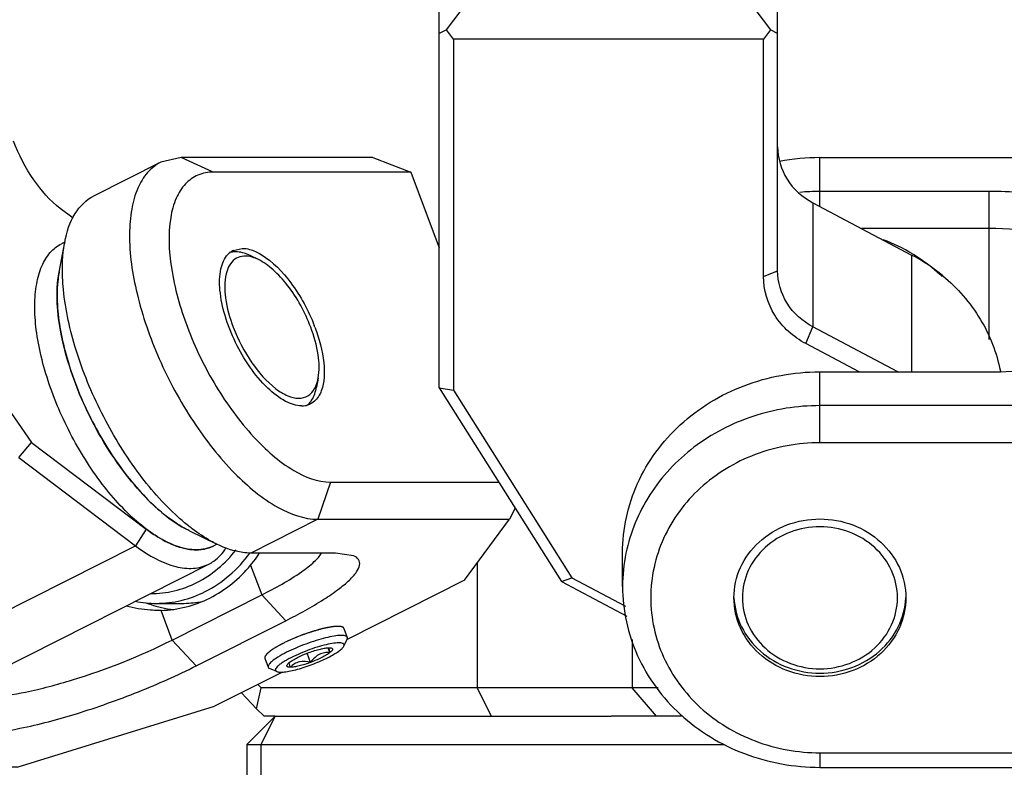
# Model space of a CAD drawing. Header units: millimetres. Extents: x 0 to 12710, y 0 to 5940.
# Tile 52 of 241: x 814 to 849, y 1282 to 1309. Entities that reach past the tile are written whole.
import ezdxf

# ---------------------------------------------------------------- set-up
doc = ezdxf.new("R2010")
doc.units = ezdxf.units.MM
doc.header["$LTSCALE"] = 231.275
for name, color, linetype in [('2ND_ARM_V2_PITCH_ABL348', 7, 'CONTINUOUS'), ('2ND_ARM_V2_PITCH_ABL361', 7, 'CONTINUOUS'), ('A2300201_ABL323', 7, 'CONTINUOUS'), ('A2300201_ABL376', 7, 'CONTINUOUS'), ('A2400201_ABL315', 7, 'CONTINUOUS'), ('A2410102_ABL364', 7, 'CONTINUOUS'), ('FWSRM-D10-V4-E2-T2_5_PBL369', 7, 'CONTINUOUS'), ('M2300101_PBL351', 7, 'CONTINUOUS'), ('M2300101_PBL362', 7, 'CONTINUOUS'), ('M2300201_PBL347', 7, 'CONTINUOUS'), ('M2300201_PBL377', 7, 'CONTINUOUS'), ('M2300602_PBL378', 7, 'CONTINUOUS'), ('M2300602_PBL785', 7, 'CONTINUOUS'), ('M2410102_PBL365', 7, 'CONTINUOUS'), ('M2420301_PBL346', 7, 'CONTINUOUS'), ('SSHH-ST-M3-5_203_PBL350', 7, 'CONTINUOUS'), ('WFM_0608_06_2_PBL439', 7, 'CONTINUOUS'), ('WFM_0608_06_2_PBL762', 7, 'CONTINUOUS'), ('왼쪽_14_VBL312', 7, 'CONTINUOUS')]:
    doc.layers.add(name, color=color, linetype=linetype)

# ---------------------------------------------------------------- blocks, each defined once
blk = doc.blocks.new('M2420301_PBL346', base_point=(877.873, 1280.801))
at = {"layer": 'M2420301_PBL346', "color": 7}
for p, q in [((822.959, 1283.801), (821.959, 1282.801)), ((822.959, 1283.801), (834.878, 1283.801)), ((821.959, 1282.801), (838.902, 1282.801)), ((821.959, 1282.801), (821.959, 1277.801))]:
    blk.add_line(p, q, dxfattribs=at)
at = {"layer": 'M2420301_PBL346', "color": 2}
for p, q in [((822.959, 1283.801), (822.459, 1282.801)), ((822.459, 1282.801), (822.459, 1277.801))]:
    blk.add_line(p, q, dxfattribs=at)
blk = doc.blocks.new('M2410102_PBL365', base_point=(888.287, 1291.801))
at = {"layer": 'M2410102_PBL365', "color": 2}
for p, q in [((830.132, 1289.23), (830.132, 1284.801)), ((835.622, 1286.526), (835.622, 1284.801)), ((830.632, 1283.801), (830.132, 1284.801)), ((836.488, 1283.801), (835.622, 1284.801))]:
    blk.add_line(p, q, dxfattribs=at)
at = {"layer": 'M2410102_PBL365', "color": 7}
for p, q in [((822.348, 1284.924), (822.462, 1284.801)), ((821.766, 1284.63), (822.297, 1284.058)), ((822.297, 1284.058), (822.462, 1284.801)), ((836.553, 1284.801), (822.462, 1284.801)), ((822.577, 1283.801), (822.297, 1284.058)), ((822.959, 1283.801), (822.577, 1283.801)), ((837.427, 1283.801), (834.878, 1283.801))]:
    blk.add_line(p, q, dxfattribs=at)
blk = doc.blocks.new('A2410102_ABL364', base_point=(888.287, 1291.801))
at = {"layer": 'M2410102_PBL365'}
blk.add_blockref('M2410102_PBL365', (888.287, 1291.801), dxfattribs=at)
blk = doc.blocks.new('A2400201_ABL315', base_point=(887.692, 1254.301))
at = {"layer": 'A2410102_ABL364'}
blk.add_blockref('A2410102_ABL364', (888.287, 1291.801), dxfattribs=at)
at = {"layer": 'M2420301_PBL346'}
blk.add_blockref('M2420301_PBL346', (877.873, 1280.801), dxfattribs=at)
blk = doc.blocks.new('M2300201_PBL347', base_point=(808.344, 1298.889))
at = {"layer": 'M2300201_PBL347', "color": 7}
for p, q in [((815.795, 1301.47), (815.338, 1301.816)), ((809.709, 1300.172), (814.325, 1293.51)), ((813.872, 1292.975), (814.325, 1293.51)), ((814.325, 1293.51), (818.388, 1290.439)), ((813.872, 1292.975), (818.016, 1289.842)), ((811.885, 1284.797), (820.616, 1289.197))]:
    blk.add_line(p, q, dxfattribs=at)
at = {"layer": 'M2300201_PBL347', "color": 2}
for p in [(818.388, 1290.439), (809.285, 1285.442)]:
    blk.add_line(p, (818.016, 1289.842), dxfattribs=at)
at = {"layer": 'M2300201_PBL347', "color": 7}
for centre, radius, start, end in [((821.766, 1294.909), 5.603, 232.9117, 233.6038), ((820.497, 1292.732), 3.077, 247.211, 248.1489)]:
    blk.add_arc(centre, radius, start, end, dxfattribs=at)
for points, knots in [([(815.338, 1301.816), (814.973, 1302.091), (814.325, 1302.843), (813.87, 1303.713), (813.688, 1304.197)], [0, 0, 0, 0, 0.468815, 1, 1, 1, 1]), ([(818.442, 1290.399), (818.514, 1290.346), (818.787, 1290.155), (819.08, 1289.99), (819.305, 1289.896)], [0, 0, 0, 0, 0.267628, 1, 1, 1, 1]), ([(818.016, 1289.842), (818.246, 1289.669), (818.696, 1289.374), (819.393, 1289.089), (820.047, 1289.009), (820.447, 1289.112), (820.616, 1289.197)], [0, 0, 0, 0, 0.307873, 0.572341, 0.798016, 1, 1, 1, 1]), ([(819.352, 1289.876), (819.422, 1289.848), (819.683, 1289.755), (819.963, 1289.703), (820.166, 1289.703)], [0, 0, 0, 0, 0.270995, 1, 1, 1, 1]), ([(820.166, 1289.703), (820.222, 1289.703), (820.437, 1289.713), (820.65, 1289.774), (820.792, 1289.846)], [0, 0, 0, 0, 0.26064, 1, 1, 1, 1]), ([(820.616, 1289.197), (820.676, 1289.227), (820.916, 1289.371), (821.108, 1289.587), (821.22, 1289.767)], [0, 0, 0, 0, 0.241299, 1, 1, 1, 1])]:
    blk.add_open_spline(points, degree=3, knots=knots, dxfattribs=at)
blk = doc.blocks.new('WFM_0608_06_2_PBL439', base_point=(817.668, 1295.159))
at = {"layer": 'WFM_0608_06_2_PBL439', "color": 7}
for p, q in [((815.498, 1300.615), (815.387, 1300.56)), ((820.898, 1289.899), (820.788, 1289.844))]:
    blk.add_line(p, q, dxfattribs=at)
blk.add_arc((818.859, 1298.892), 3.619, 169.3465, 170.3015, dxfattribs=at)
for points, knots in [([(820.166, 1289.703), (819.747, 1289.703), (819.072, 1289.956), (818.267, 1290.509), (817.608, 1291.107), (816.966, 1291.837), (816.147, 1292.97), (815.462, 1294.233), (814.942, 1295.56), (814.655, 1296.54), (814.478, 1297.477), (814.418, 1298.34), (814.476, 1299.105), (814.652, 1299.748), (814.949, 1300.253), (815.236, 1300.484), (815.387, 1300.56)], [0, 0, 0, 0, 0.092854, 0.151169, 0.216963, 0.289102, 0.365987, 0.526111, 0.605333, 0.681217, 0.751929, 0.815967, 0.872343, 0.92086, 0.96252, 1, 1, 1, 1]), ([(815.292, 1299.502), (815.276, 1299.41), (815.223, 1299.008), (815.226, 1298.6), (815.248, 1298.29)], [0, 0, 0, 0, 0.231173, 1, 1, 1, 1]), ([(815.248, 1298.29), (815.27, 1297.98), (815.361, 1297.335), (815.697, 1296.001), (816.374, 1294.338), (817.308, 1292.805), (818.18, 1291.742), (818.644, 1291.285), (818.88, 1291.082)], [0, 0, 0, 0, 0.113321, 0.236494, 0.499992, 0.763495, 0.886672, 1, 1, 1, 1]), ([(818.88, 1291.082), (818.959, 1291.014), (819.261, 1290.767), (819.587, 1290.549), (819.841, 1290.417)], [0, 0, 0, 0, 0.268068, 1, 1, 1, 1]), ([(820.788, 1289.844), (820.694, 1289.797), (820.49, 1289.724), (820.275, 1289.703), (820.166, 1289.703)], [0, 0, 0, 0, 0.488726, 1, 1, 1, 1])]:
    blk.add_open_spline(points, degree=3, knots=knots, dxfattribs=at)
blk = doc.blocks.new('A2300201_ABL323', base_point=(743.089, 1476.034))
at = {"layer": 'M2300201_PBL347'}
blk.add_blockref('M2300201_PBL347', (808.344, 1298.889), dxfattribs=at)
at = {"layer": 'WFM_0608_06_2_PBL439'}
blk.add_blockref('WFM_0608_06_2_PBL439', (817.668, 1295.159), dxfattribs=at)
blk = doc.blocks.new('SSHH-ST-M3-5_203_PBL350', base_point=(824.063, 1286.139))
at = {"layer": 'SSHH-ST-M3-5_203_PBL350', "color": 7}
for p, q in [((825.403, 1286.916), (825.524, 1286.595)), ((825.4, 1286.282), (825.517, 1286.527)), ((824.222, 1285.709), (824.1, 1286.032)), ((824.909, 1286.055), (824.845, 1286.226)), ((822.597, 1285.856), (822.718, 1285.535)), ((823.019, 1285.382), (822.769, 1285.489))]:
    blk.add_line(p, q, dxfattribs=at)
for centre, radius, start, end in [((823.483, 1284.989), 0.985, 130.4045, 131.4455), ((823.888, 1285.182), 0.671, 128.3412, 130.4073)]:
    blk.add_arc(centre, radius, start, end, dxfattribs=at)
for points, knots in [([(825.524, 1286.595), (825.52, 1286.608), (825.498, 1286.633), (825.446, 1286.653), (825.375, 1286.665), (825.241, 1286.667), (825.03, 1286.641), (824.738, 1286.579), (824.404, 1286.484), (824.052, 1286.363), (823.704, 1286.224), (823.479, 1286.119), (823.371, 1286.065)], [0, 0, 0, 0, 0.017749, 0.040975, 0.072176, 0.112033, 0.216881, 0.350899, 0.506212, 0.67319, 0.841318, 1, 1, 1, 1]), ([(825.4, 1286.282), (825.406, 1286.295), (825.413, 1286.316), (825.407, 1286.344), (825.392, 1286.367), (825.353, 1286.388), (825.29, 1286.4), (825.206, 1286.403), (825.055, 1286.393), (824.828, 1286.352), (824.523, 1286.272), (824.191, 1286.163), (823.859, 1286.033), (823.644, 1285.934), (823.541, 1285.882)], [0, 0, 0, 0, 0.021626, 0.030752, 0.039977, 0.06226, 0.09331, 0.134447, 0.18566, 0.31547, 0.474235, 0.650209, 0.83003, 1, 1, 1, 1]), ([(825.517, 1286.527), (825.522, 1286.539), (825.53, 1286.561), (825.528, 1286.586), (825.524, 1286.595)], [0, 0, 0, 0, 0.548231, 1, 1, 1, 1]), ([(823.371, 1286.065), (823.267, 1286.013), (823.085, 1285.913), (822.913, 1285.797), (822.844, 1285.739)], [0, 0, 0, 0, 0.565231, 1, 1, 1, 1]), ([(823.758, 1285.882), (823.788, 1285.897), (823.92, 1285.961), (824.055, 1286.016), (824.159, 1286.055)], [0, 0, 0, 0, 0.237167, 1, 1, 1, 1]), ([(824.159, 1286.055), (824.294, 1286.105), (824.486, 1286.166), (824.729, 1286.217), (824.833, 1286.228), (824.878, 1286.228)], [0, 0, 0, 0, 0.578669, 0.816641, 1, 1, 1, 1]), ([(824.525, 1285.988), (824.495, 1285.973), (824.377, 1285.9), (824.283, 1285.793), (824.222, 1285.709)], [0, 0, 0, 0, 0.244215, 1, 1, 1, 1]), ([(824.909, 1286.055), (824.844, 1286.059), (824.712, 1286.056), (824.584, 1286.018), (824.525, 1285.988)], [0, 0, 0, 0, 0.497564, 1, 1, 1, 1]), ([(824.909, 1286.055), (824.871, 1286.024), (824.777, 1285.963), (824.679, 1285.91), (824.624, 1285.882)], [0, 0, 0, 0, 0.443391, 1, 1, 1, 1]), ([(824.841, 1285.882), (824.911, 1285.918), (825.04, 1285.986), (825.207, 1286.092), (825.315, 1286.176), (825.374, 1286.239), (825.393, 1286.268), (825.4, 1286.282)], [0, 0, 0, 0, 0.342398, 0.629601, 0.850276, 0.933879, 1, 1, 1, 1]), ([(824.858, 1286.229), (824.864, 1286.204), (824.881, 1286.146), (824.899, 1286.088), (824.909, 1286.055)], [0, 0, 0, 0, 0.4192, 1, 1, 1, 1]), ([(824.878, 1286.228), (824.896, 1286.228), (824.928, 1286.227), (824.959, 1286.22), (824.971, 1286.215)], [0, 0, 0, 0, 0.570941, 1, 1, 1, 1]), ([(824.971, 1286.215), (824.983, 1286.21), (825, 1286.198), (825.004, 1286.173), (824.999, 1286.153), (824.987, 1286.131), (824.958, 1286.096), (824.93, 1286.072), (824.909, 1286.055)], [0, 0, 0, 0, 0.179823, 0.26022, 0.354091, 0.471667, 0.617712, 1, 1, 1, 1]), ([(822.831, 1285.727), (822.81, 1285.709), (822.775, 1285.675), (822.735, 1285.624), (822.713, 1285.577), (822.714, 1285.547), (822.718, 1285.535)], [0, 0, 0, 0, 0.351766, 0.628522, 0.837179, 1, 1, 1, 1]), ([(823.541, 1285.882), (823.488, 1285.855), (823.388, 1285.803), (823.253, 1285.722), (823.141, 1285.647), (823.056, 1285.577), (823.004, 1285.522), (822.98, 1285.481), (822.971, 1285.455), (822.97, 1285.432), (822.982, 1285.402), (823.004, 1285.389), (823.019, 1285.382)], [0, 0, 0, 0, 0.217941, 0.412238, 0.578486, 0.713379, 0.81537, 0.854542, 0.886872, 0.914268, 0.939929, 1, 1, 1, 1]), ([(823.019, 1285.382), (823.034, 1285.376), (823.07, 1285.367), (823.162, 1285.359), (823.311, 1285.369), (823.521, 1285.406), (823.766, 1285.466), (824.035, 1285.548), (824.4, 1285.679), (824.669, 1285.795), (824.841, 1285.882)], [0, 0, 0, 0, 0.02549, 0.058057, 0.144714, 0.257809, 0.392259, 0.541444, 0.6978, 1, 1, 1, 1]), ([(823.503, 1285.535), (823.482, 1285.535), (823.452, 1285.537), (823.416, 1285.546), (823.398, 1285.555), (823.384, 1285.566), (823.375, 1285.587), (823.38, 1285.605), (823.385, 1285.615)], [0, 0, 0, 0, 0.367498, 0.508087, 0.622661, 0.717186, 0.80267, 1, 1, 1, 1]), ([(823.385, 1285.615), (823.391, 1285.628), (823.413, 1285.657), (823.438, 1285.68), (823.453, 1285.693)], [0, 0, 0, 0, 0.424772, 1, 1, 1, 1]), ([(823.503, 1285.535), (823.498, 1285.551), (823.482, 1285.604), (823.465, 1285.657), (823.455, 1285.695)], [0, 0, 0, 0, 0.294907, 1, 1, 1, 1]), ([(823.472, 1285.709), (823.511, 1285.739), (823.604, 1285.801), (823.702, 1285.854), (823.758, 1285.882)], [0, 0, 0, 0, 0.443391, 1, 1, 1, 1]), ([(824.222, 1285.709), (824.093, 1285.742), (823.886, 1285.768), (823.644, 1285.662), (823.547, 1285.58), (823.503, 1285.535)], [0, 0, 0, 0, 0.51507, 0.758673, 1, 1, 1, 1]), ([(824.222, 1285.709), (824.088, 1285.659), (823.895, 1285.597), (823.653, 1285.547), (823.549, 1285.535), (823.503, 1285.535)], [0, 0, 0, 0, 0.578669, 0.816641, 1, 1, 1, 1]), ([(824.624, 1285.882), (824.593, 1285.866), (824.461, 1285.803), (824.326, 1285.747), (824.222, 1285.709)], [0, 0, 0, 0, 0.237167, 1, 1, 1, 1]), ([(822.718, 1285.535), (822.722, 1285.525), (822.737, 1285.505), (822.758, 1285.494), (822.769, 1285.489)], [0, 0, 0, 0, 0.451754, 1, 1, 1, 1])]:
    blk.add_open_spline(points, degree=3, knots=knots, dxfattribs=at)
blk = doc.blocks.new('M2300101_PBL351', base_point=(815.812, 1292.802))
at = {"layer": 'M2300101_PBL351', "color": 7}
for p, q in [((818.906, 1303.453), (816.525, 1302.253)), ((819.631, 1303.617), (818.906, 1303.453)), ((826.424, 1303.617), (819.631, 1303.617)), ((826.424, 1303.617), (827.771, 1303.101)), ((827.771, 1303.101), (820.771, 1303.101)), ((827.771, 1303.101), (828.787, 1300.414)), ((815.302, 1299.555), (815.499, 1300.613)), ((821.477, 1300.325), (821.793, 1300.397)), ((800.221, 1291.955), (800.418, 1293.013)), ((824.928, 1292.102), (830.895, 1292.102)), ((831.472, 1291.185), (831.274, 1290.786)), ((824.481, 1290.786), (831.274, 1290.786)), ((829.684, 1288.62), (831.274, 1290.786)), ((819.929, 1290.373), (820.897, 1289.901)), ((825.1, 1289.586), (822.1, 1289.586)), ((825.745, 1289.492), (825.1, 1289.586)), ((829.684, 1288.62), (825.519, 1286.522)), ((819.316, 1286.502), (822.491, 1288.102)), ((818.919, 1287.553), (818.825, 1287.552)), ((820.163, 1285.586), (823.338, 1287.186)), ((823.225, 1285.366), (820.816, 1284.152)), ((809.848, 1284.502), (812.848, 1284.502)), ((813.812, 1281.986), (820.816, 1284.152)), ((809.4, 1283.186), (812.4, 1283.186)), ((804.848, 1282.773), (805.817, 1282.301)), ((813.812, 1281.986), (808.725, 1281.986))]:
    blk.add_line(p, q, dxfattribs=at)
at = {"layer": 'M2300101_PBL351', "color": 2}
for p, q in [((820.771, 1303.101), (819.631, 1303.617)), ((824.928, 1292.102), (824.481, 1290.786)), ((824.481, 1290.786), (822.1, 1289.586)), ((822.094, 1289.153), (822.491, 1288.102)), ((822.491, 1288.102), (823.338, 1287.186)), ((819.316, 1286.502), (818.919, 1287.553)), ((819.316, 1286.502), (820.163, 1285.586)), ((812.848, 1284.502), (812.6, 1285.157)), ((809.848, 1284.502), (809.4, 1283.186)), ((812.848, 1284.502), (812.4, 1283.186))]:
    blk.add_line(p, q, dxfattribs=at)
at = {"layer": 'M2300101_PBL351', "color": 7}
for centre, radius, start, end in [((819.625, 1299.845), 4.197, 169.4479, 170.1671), ((821.781, 1299.729), 0.669, 127.5105, 129.9518), ((821.77, 1299.744), 0.65, 116.7267, 127.5177), ((821.806, 1299.701), 0.707, 130.0013, 136.8773), ((818.528, 1295.391), 6.251, 20.7055, 21.2697), ((823.907, 1295.593), 0.787, 269.9692, 274.9484), ((823.913, 1295.527), 0.72, 274.9198, 283.2872), ((824.065, 1295.79), 6.7, 232.7399, 232.9129), ((819.292, 1291.498), 3.654, 320.0708, 325.8082), ((819.278, 1291.508), 3.671, 325.8069, 328.2664), ((819.853, 1291.625), 4.076, 249.0137, 254.0405), ((819.842, 1291.587), 4.037, 254.046, 257.0534), ((819.833, 1291.548), 3.996, 257.0501, 263.2776), ((815.508, 1293.527), 12.571, 217.6615, 218.1249), ((815.309, 1293.371), 12.317, 218.1238, 218.8892), ((815.147, 1293.24), 12.109, 218.8907, 219.1063), ((809.402, 1285.177), 1.991, 265.4297, 269.959), ((808.985, 1288.19), 6.7, 232.7399, 232.9129), ((807.034, 1284.158), 2.172, 263.7275, 264.5595)]:
    blk.add_arc(centre, radius, start, end, dxfattribs=at)
for points, knots in [([(818.906, 1303.453), (818.729, 1303.364), (818.394, 1303.095), (818.048, 1302.506), (817.842, 1301.755), (817.748, 1300.491), (818.02, 1298.669), (818.803, 1296.423), (819.972, 1294.264), (821.39, 1292.458), (822.869, 1291.209), (823.992, 1290.786), (824.481, 1290.786)], [0, 0, 0, 0, 0.037524, 0.079216, 0.127775, 0.184204, 0.318831, 0.473917, 0.63418, 0.783155, 0.907057, 1, 1, 1, 1]), ([(820.771, 1303.101), (820.586, 1303.101), (820.213, 1303.035), (819.738, 1302.693), (819.411, 1302.152), (819.146, 1301.144), (819.232, 1299.558), (819.806, 1297.528), (820.795, 1295.497), (822.065, 1293.755), (823.419, 1292.533), (824.471, 1292.102), (824.928, 1292.102)], [0, 0, 0, 0, 0.03919, 0.077571, 0.120198, 0.170409, 0.296333, 0.450149, 0.615312, 0.772135, 0.903183, 1, 1, 1, 1]), ([(815.499, 1300.613), (815.565, 1300.971), (815.765, 1301.62), (816.258, 1302.118), (816.525, 1302.253)], [0, 0, 0, 0, 0.549289, 1, 1, 1, 1]), ([(815.454, 1298.932), (815.44, 1299.079), (815.401, 1299.621), (815.422, 1300.171), (815.49, 1300.562)], [0, 0, 0, 0, 0.271151, 1, 1, 1, 1]), ([(821.793, 1300.397), (821.819, 1300.397), (821.928, 1300.392), (822.036, 1300.367), (822.116, 1300.342)], [0, 0, 0, 0, 0.235045, 1, 1, 1, 1]), ([(822.116, 1300.342), (822.145, 1300.332), (822.268, 1300.288), (822.386, 1300.227), (822.472, 1300.176)], [0, 0, 0, 0, 0.234555, 1, 1, 1, 1]), ([(823.906, 1294.806), (823.707, 1294.806), (823.251, 1294.967), (822.373, 1295.673), (821.655, 1296.752), (821.17, 1297.97), (820.983, 1298.859), (820.987, 1299.614), (821.16, 1300.046), (821.29, 1300.184)], [0, 0, 0, 0, 0.090153, 0.208893, 0.50672, 0.661331, 0.800735, 0.914411, 1, 1, 1, 1]), ([(822.472, 1300.176), (822.887, 1299.926), (823.633, 1299.131), (824.144, 1298.195), (824.353, 1297.659)], [0, 0, 0, 0, 0.457252, 1, 1, 1, 1]), ([(819.407, 1290.677), (818.744, 1291.126), (817.522, 1292.408), (816.16, 1294.697), (815.312, 1297.148), (815.167, 1298.833), (815.302, 1299.555)], [0, 0, 0, 0, 0.23677, 0.513662, 0.782947, 1, 1, 1, 1]), ([(819.528, 1290.858), (818.986, 1291.345), (817.974, 1292.515), (816.758, 1294.524), (815.865, 1296.696), (815.525, 1298.206), (815.454, 1298.932)], [0, 0, 0, 0, 0.237512, 0.499858, 0.762278, 1, 1, 1, 1]), ([(824.375, 1297.602), (824.529, 1297.194), (824.73, 1296.451), (824.717, 1295.651), (824.601, 1295.34)], [0, 0, 0, 0, 0.567479, 1, 1, 1, 1]), ([(824.601, 1295.34), (824.581, 1295.287), (824.5, 1295.104), (824.352, 1294.943), (824.222, 1294.878)], [0, 0, 0, 0, 0.27839, 1, 1, 1, 1]), ([(800.418, 1293.013), (800.441, 1293.139), (800.545, 1293.582), (800.743, 1294.012), (800.956, 1294.263)], [0, 0, 0, 0, 0.279505, 1, 1, 1, 1]), ([(804.929, 1282.857), (804.189, 1283.42), (802.836, 1284.922), (801.333, 1287.551), (800.414, 1290.318), (800.267, 1292.204), (800.418, 1293.013)], [0, 0, 0, 0, 0.242475, 0.519182, 0.785293, 1, 1, 1, 1]), ([(804.848, 1282.772), (804.517, 1282.934), (803.848, 1283.392), (802.575, 1284.664), (801.25, 1286.716), (800.389, 1289.002), (800.124, 1290.782), (800.153, 1291.593), (800.221, 1291.955)], [0, 0, 0, 0, 0.102625, 0.223641, 0.499993, 0.776347, 0.897364, 1, 1, 1, 1]), ([(802.939, 1291.386), (803.157, 1290.393), (803.86, 1288.444), (804.923, 1286.668), (805.557, 1285.846)], [0, 0, 0, 0, 0.495017, 1, 1, 1, 1]), ([(820.009, 1290.457), (819.969, 1290.488), (819.804, 1290.616), (819.645, 1290.752), (819.528, 1290.858)], [0, 0, 0, 0, 0.243268, 1, 1, 1, 1]), ([(819.929, 1290.372), (819.886, 1290.394), (819.706, 1290.485), (819.534, 1290.591), (819.407, 1290.677)], [0, 0, 0, 0, 0.239331, 1, 1, 1, 1]), ([(820.897, 1289.901), (820.825, 1289.936), (820.521, 1290.095), (820.235, 1290.287), (820.025, 1290.445)], [0, 0, 0, 0, 0.235218, 1, 1, 1, 1]), ([(822.1, 1289.586), (822.006, 1289.586), (821.589, 1289.617), (821.187, 1289.76), (820.897, 1289.901)], [0, 0, 0, 0, 0.226401, 1, 1, 1, 1]), ([(822.491, 1288.102), (822.975, 1288.346), (823.625, 1288.703), (824.316, 1289.233), (824.548, 1289.477), (824.617, 1289.595)], [0, 0, 0, 0, 0.620768, 0.843875, 1, 1, 1, 1]), ([(823.338, 1287.186), (823.8, 1287.419), (824.44, 1287.768), (825.181, 1288.271), (825.575, 1288.593), (825.836, 1288.877), (825.983, 1289.13), (825.948, 1289.382), (825.815, 1289.462), (825.745, 1289.492)], [0, 0, 0, 0, 0.412777, 0.579255, 0.714319, 0.816487, 0.887693, 0.939837, 1, 1, 1, 1]), ([(818.919, 1287.553), (819.512, 1287.567), (820.731, 1287.882), (821.696, 1288.678), (822.094, 1289.153)], [0, 0, 0, 0, 0.489033, 1, 1, 1, 1]), ([(805.757, 1287.957), (806.05, 1287.466), (806.667, 1286.57), (807.713, 1285.468), (808.76, 1284.731), (809.514, 1284.502), (809.848, 1284.502)], [0, 0, 0, 0, 0.309982, 0.588019, 0.819172, 1, 1, 1, 1]), ([(818.825, 1287.552), (818.731, 1287.552), (818.346, 1287.565), (817.963, 1287.629), (817.68, 1287.7)], [0, 0, 0, 0, 0.24207, 1, 1, 1, 1]), ([(812.848, 1284.502), (813.27, 1284.502), (814.264, 1284.661), (816.453, 1285.248), (818.182, 1285.931), (819.316, 1286.502)], [0, 0, 0, 0, 0.18634, 0.440048, 1, 1, 1, 1]), ([(805.75, 1285.602), (806.273, 1284.959), (807.28, 1283.926), (808.635, 1283.24), (809.243, 1283.192)], [0, 0, 0, 0, 0.575853, 1, 1, 1, 1]), ([(812.4, 1283.186), (812.908, 1283.186), (814.1, 1283.377), (816.007, 1283.885), (818.097, 1284.631), (819.494, 1285.249), (820.163, 1285.586)], [0, 0, 0, 0, 0.186256, 0.43985, 0.724936, 1, 1, 1, 1]), ([(805.817, 1282.301), (805.744, 1282.336), (805.44, 1282.495), (805.154, 1282.687), (804.945, 1282.845)], [0, 0, 0, 0, 0.235218, 1, 1, 1, 1]), ([(806.797, 1281.998), (806.718, 1282.007), (806.379, 1282.063), (806.054, 1282.185), (805.817, 1282.301)], [0, 0, 0, 0, 0.230551, 1, 1, 1, 1])]:
    blk.add_open_spline(points, degree=3, knots=knots, dxfattribs=at)
blk.add_open_spline([(824.222, 1294.878), (824.177, 1294.855), (824.128, 1294.837), (824.079, 1294.826)], degree=3, dxfattribs=at)
at = {"layer": 'M2300101_PBL351', "color": 134}
for points, knots in [([(825.191, 1286.986), (825.179, 1286.985), (825.155, 1286.983), (825.12, 1286.981), (825.09, 1286.979), (825.066, 1286.977), (825.048, 1286.976), (825.03, 1286.975), (825.016, 1286.974), (825.001, 1286.971), (824.986, 1286.969), (824.967, 1286.966), (824.945, 1286.962), (824.915, 1286.957), (824.878, 1286.95), (824.84, 1286.944), (824.814, 1286.94), (824.801, 1286.938), (824.794, 1286.936), (824.785, 1286.934), (824.774, 1286.932), (824.757, 1286.928), (824.728, 1286.921), (824.686, 1286.911), (824.635, 1286.899), (824.593, 1286.889), (824.565, 1286.882), (824.552, 1286.879), (824.544, 1286.877), (824.527, 1286.872), (824.504, 1286.865), (824.467, 1286.854), (824.42, 1286.841), (824.364, 1286.824), (824.317, 1286.811), (824.284, 1286.801), (824.265, 1286.796), (824.246, 1286.789), (824.222, 1286.781), (824.184, 1286.768), (824.136, 1286.751), (824.078, 1286.732), (824.03, 1286.715), (823.992, 1286.703), (823.963, 1286.692), (823.933, 1286.68), (823.875, 1286.658), (823.807, 1286.631), (823.744, 1286.607), (823.715, 1286.596), (823.7, 1286.59), (823.686, 1286.584), (823.659, 1286.572), (823.618, 1286.554), (823.563, 1286.53), (823.517, 1286.51), (823.48, 1286.494), (823.457, 1286.485), (823.439, 1286.477), (823.425, 1286.471), (823.413, 1286.464), (823.387, 1286.452), (823.349, 1286.433), (823.298, 1286.408), (823.256, 1286.387), (823.222, 1286.37), (823.201, 1286.36), (823.186, 1286.353), (823.177, 1286.348), (823.17, 1286.344), (823.161, 1286.339), (823.147, 1286.331), (823.129, 1286.321), (823.1, 1286.305), (823.064, 1286.285), (823.028, 1286.264), (823.003, 1286.25), (822.988, 1286.242), (822.978, 1286.236), (822.966, 1286.23), (822.957, 1286.224), (822.949, 1286.218), (822.931, 1286.207), (822.905, 1286.189), (822.875, 1286.17), (822.852, 1286.154), (822.835, 1286.142), (822.82, 1286.133), (822.808, 1286.125), (822.801, 1286.12), (822.795, 1286.116), (822.791, 1286.113), (822.788, 1286.111), (822.784, 1286.107), (822.779, 1286.103), (822.766, 1286.092), (822.748, 1286.077), (822.728, 1286.06), (822.712, 1286.046), (822.699, 1286.035), (822.689, 1286.027), (822.681, 1286.02), (822.676, 1286.016), (822.672, 1286.012), (822.669, 1286.009), (822.665, 1286.004), (822.66, 1285.996), (822.653, 1285.988), (822.644, 1285.976), (822.635, 1285.964), (822.626, 1285.952), (822.619, 1285.943), (822.614, 1285.935), (822.61, 1285.93), (822.607, 1285.927), (822.606, 1285.925), (822.605, 1285.924), (822.605, 1285.923), (822.604, 1285.921), (822.604, 1285.917), (822.603, 1285.911), (822.602, 1285.904), (822.601, 1285.895), (822.6, 1285.883), (822.599, 1285.869), (822.597, 1285.86), (822.597, 1285.856)], [0, 0, 0, 0, 0.015625, 0.03125, 0.046875, 0.054688, 0.0625, 0.070312, 0.078125, 0.082031, 0.085938, 0.09375, 0.101562, 0.109375, 0.125, 0.140625, 0.148438, 0.152344, 0.154297, 0.15625, 0.160156, 0.164062, 0.171875, 0.1875, 0.203125, 0.21875, 0.226562, 0.228516, 0.230469, 0.234375, 0.242188, 0.25, 0.265625, 0.28125, 0.296875, 0.304688, 0.308594, 0.3125, 0.320312, 0.328125, 0.34375, 0.359375, 0.375, 0.382812, 0.390625, 0.398438, 0.40625, 0.4375, 0.453125, 0.457031, 0.460938, 0.464844, 0.46875, 0.484375, 0.5, 0.515625, 0.523438, 0.53125, 0.535156, 0.539062, 0.542969, 0.546875, 0.5625, 0.578125, 0.59375, 0.601562, 0.609375, 0.613281, 0.615234, 0.617188, 0.621094, 0.625, 0.632812, 0.640625, 0.65625, 0.671875, 0.679688, 0.683594, 0.6875, 0.691406, 0.695312, 0.699219, 0.703125, 0.71875, 0.734375, 0.742188, 0.75, 0.757812, 0.761719, 0.765625, 0.767578, 0.769531, 0.771484, 0.773438, 0.777344, 0.78125, 0.796875, 0.8125, 0.820312, 0.828125, 0.835938, 0.839844, 0.84375, 0.845703, 0.847656, 0.851562, 0.859375, 0.867188, 0.875, 0.890625, 0.898438, 0.90625, 0.914062, 0.917969, 0.919922, 0.921875, 0.922852, 0.923828, 0.925781, 0.929688, 0.9375, 0.945312, 0.953125, 0.96875, 0.984375, 1, 1, 1, 1]), ([(825.403, 1286.916), (825.402, 1286.919), (825.398, 1286.924), (825.394, 1286.931), (825.391, 1286.935), (825.39, 1286.938), (825.385, 1286.941), (825.379, 1286.946), (825.373, 1286.95), (825.369, 1286.954), (825.365, 1286.956), (825.359, 1286.959), (825.351, 1286.962), (825.344, 1286.965), (825.34, 1286.967), (825.338, 1286.968), (825.334, 1286.969), (825.329, 1286.97), (825.32, 1286.972), (825.31, 1286.975), (825.302, 1286.977), (825.297, 1286.978), (825.29, 1286.979), (825.282, 1286.98), (825.27, 1286.981), (825.259, 1286.982), (825.25, 1286.984), (825.243, 1286.984), (825.23, 1286.985), (825.212, 1286.985), (825.198, 1286.986), (825.191, 1286.986)], [0, 0, 0, 0, 0.0625, 0.125, 0.15625, 0.171875, 0.1875, 0.25, 0.3125, 0.328125, 0.34375, 0.375, 0.4375, 0.46875, 0.484375, 0.5, 0.515625, 0.53125, 0.5625, 0.625, 0.65625, 0.671875, 0.6875, 0.71875, 0.75, 0.8125, 0.828125, 0.84375, 0.875, 0.9375, 1, 1, 1, 1]), ([(809.4, 1283.186), (809.343, 1283.186), (809.204, 1283.181), (808.915, 1283.153), (808.591, 1283.105), (808.243, 1283.034), (807.895, 1282.939), (807.553, 1282.812), (807.262, 1282.666), (807.024, 1282.502), (806.866, 1282.344), (806.784, 1282.198), (806.782, 1282.12), (806.794, 1282.088)], [0, 0, 0, 0, 0.091037, 0.182074, 0.27311, 0.364147, 0.455184, 0.546221, 0.637257, 0.728294, 0.819331, 0.910368, 1, 1, 1, 1]), ([(809.613, 1283.116), (809.611, 1283.119), (809.608, 1283.124), (809.604, 1283.131), (809.601, 1283.135), (809.599, 1283.138), (809.595, 1283.141), (809.589, 1283.146), (809.582, 1283.15), (809.579, 1283.154), (809.575, 1283.156), (809.568, 1283.158), (809.56, 1283.162), (809.554, 1283.165), (809.55, 1283.167), (809.547, 1283.168), (809.543, 1283.169), (809.538, 1283.17), (809.53, 1283.172), (809.52, 1283.175), (809.511, 1283.177), (809.506, 1283.178), (809.5, 1283.179), (809.492, 1283.18), (809.479, 1283.181), (809.468, 1283.182), (809.459, 1283.184), (809.452, 1283.184), (809.44, 1283.184), (809.422, 1283.185), (809.407, 1283.186), (809.4, 1283.186)], [0, 0, 0, 0, 0.0625, 0.125, 0.15625, 0.171875, 0.1875, 0.25, 0.3125, 0.328125, 0.34375, 0.375, 0.4375, 0.46875, 0.484375, 0.5, 0.515625, 0.53125, 0.5625, 0.625, 0.65625, 0.671875, 0.6875, 0.71875, 0.75, 0.8125, 0.828125, 0.84375, 0.875, 0.9375, 1, 1, 1, 1])]:
    blk.add_open_spline(points, degree=3, knots=knots, dxfattribs=at)
blk = doc.blocks.new('FWSRM-D10-V4-E2-T2_5_PBL369', base_point=(820.036, 1288.751))
at = {"layer": 'FWSRM-D10-V4-E2-T2_5_PBL369', "color": 7}
blk.add_line((818.75, 1287.802), (819.65, 1287.802), dxfattribs=at)
for centre, radius, start, end in [((818.752, 1291.579), 3.777, 258.5677, 269.9732), ((819.649, 1291.573), 3.772, 270.0195, 279.9835)]:
    blk.add_arc(centre, radius, start, end, dxfattribs=at)
for points, knots in [([(820.186, 1288.54), (820.453, 1288.674), (820.964, 1289.014), (821.387, 1289.457), (821.576, 1289.7)], [0, 0, 0, 0, 0.492444, 1, 1, 1, 1]), ([(820.482, 1288.219), (820.791, 1288.375), (821.38, 1288.773), (821.858, 1289.299), (822.068, 1289.588)], [0, 0, 0, 0, 0.491853, 1, 1, 1, 1]), ([(818.548, 1288.152), (818.828, 1288.149), (819.396, 1288.214), (819.932, 1288.412), (820.186, 1288.54)], [0, 0, 0, 0, 0.49665, 1, 1, 1, 1]), ([(818.75, 1287.802), (819.047, 1287.802), (819.647, 1287.873), (820.213, 1288.083), (820.482, 1288.219)], [0, 0, 0, 0, 0.496639, 1, 1, 1, 1])]:
    blk.add_open_spline(points, degree=3, knots=knots, dxfattribs=at)
blk = doc.blocks.new('M2300602_PBL378', base_point=(822.848, 1297.548))
at = {"layer": 'M2300602_PBL378', "color": 7}
for p, q in [((822.37, 1299.998), (822.079, 1300.14)), ((824.491, 1295.79), (824.431, 1295.472))]:
    blk.add_line(p, q, dxfattribs=at)
for centre, radius, start, end in [((821.856, 1299.064), 1.061, 73.8862, 78.192), ((823.561, 1295.872), 0.921, 330.5133, 334.6502)]:
    blk.add_arc(centre, radius, start, end, dxfattribs=at)
for points in [[(821.462, 1300.271), (821.424, 1300.267), (821.386, 1300.259), (821.35, 1300.249)], [(822.37, 1299.998), (822.299, 1300.032), (822.226, 1300.062), (822.151, 1300.084)], [(824.084, 1294.82), (824.119, 1294.846), (824.151, 1294.877), (824.181, 1294.909)]]:
    blk.add_open_spline(points, degree=3, dxfattribs=at)
for points, knots in [([(822.079, 1300.139), (822.026, 1300.166), (821.832, 1300.249), (821.613, 1300.289), (821.462, 1300.271)], [0, 0, 0, 0, 0.281857, 1, 1, 1, 1]), ([(822.073, 1300.103), (821.977, 1300.123), (821.785, 1300.135), (821.411, 1299.981), (821.145, 1299.407), (821.18, 1298.56), (821.349, 1297.935), (821.475, 1297.602)], [0, 0, 0, 0, 0.095264, 0.181686, 0.377127, 0.653306, 1, 1, 1, 1]), ([(824.225, 1297.602), (824.025, 1298.13), (823.626, 1298.862), (822.937, 1299.628), (822.559, 1299.906), (822.37, 1299.998)], [0, 0, 0, 0, 0.549482, 0.795586, 1, 1, 1, 1]), ([(821.475, 1297.602), (821.643, 1297.158), (822.06, 1296.361), (822.762, 1295.543), (823.374, 1295.16), (823.779, 1295.05), (824.148, 1295.137), (824.306, 1295.319), (824.363, 1295.419)], [0, 0, 0, 0, 0.334686, 0.629995, 0.746531, 0.840055, 0.918754, 1, 1, 1, 1]), ([(824.49, 1295.79), (824.541, 1296.061), (824.513, 1296.689), (824.345, 1297.284), (824.225, 1297.602)], [0, 0, 0, 0, 0.448271, 1, 1, 1, 1]), ([(824.393, 1295.478), (824.404, 1295.501), (824.447, 1295.601), (824.475, 1295.708), (824.49, 1295.79)], [0, 0, 0, 0, 0.234462, 1, 1, 1, 1]), ([(824.181, 1294.909), (824.212, 1294.944), (824.337, 1295.11), (824.402, 1295.314), (824.431, 1295.472)], [0, 0, 0, 0, 0.224013, 1, 1, 1, 1])]:
    blk.add_open_spline(points, degree=3, knots=knots, dxfattribs=at)
blk = doc.blocks.new('2ND_ARM_V2_PITCH_ABL348', base_point=(835.454, 1292.612))
at = {"layer": 'FWSRM-D10-V4-E2-T2_5_PBL369'}
blk.add_blockref('FWSRM-D10-V4-E2-T2_5_PBL369', (820.036, 1288.751), dxfattribs=at)
at = {"layer": 'M2300101_PBL351'}
blk.add_blockref('M2300101_PBL351', (815.812, 1292.802), dxfattribs=at)
at = {"layer": 'M2300602_PBL378'}
blk.add_blockref('M2300602_PBL378', (822.848, 1297.548), dxfattribs=at)
at = {"layer": 'SSHH-ST-M3-5_203_PBL350'}
blk.add_blockref('SSHH-ST-M3-5_203_PBL350', (824.063, 1286.139), dxfattribs=at)
blk = doc.blocks.new('M2300101_PBL362', base_point=(848.787, 1292.801))
at = {"layer": 'M2300101_PBL362', "color": 7}
for p, q in [((842.287, 1303.617), (855.873, 1303.617)), ((861.287, 1301.451), (855.873, 1303.617)), ((848.287, 1302.417), (842.287, 1302.417)), ((861.287, 1301.451), (862.287, 1300.7)), ((861.287, 1301.451), (861.287, 1296.982)), ((848.287, 1301.1), (843.761, 1301.1)), ((862.287, 1300.7), (862.287, 1284.902)), ((854.287, 1298.417), (854.287, 1300.017)), ((853.287, 1297.5), (853.287, 1299.1)), ((855.873, 1294.817), (861.287, 1296.982)), ((862.287, 1295.9), (861.287, 1296.982)), ((842.273, 1296.015), (842.287, 1296.017)), ((842.273, 1296.017), (848.287, 1296.017)), ((856.287, 1293.5), (862.287, 1295.9)), ((855.873, 1294.817), (842.287, 1294.817)), ((855.873, 1294.817), (856.287, 1293.5)), ((856.287, 1293.5), (842.287, 1293.5)), ((856.287, 1293.5), (856.287, 1282.502)), ((835.287, 1288.401), (835.287, 1289.601)), ((862.287, 1284.902), (856.287, 1282.502)), ((861.287, 1284.151), (862.287, 1284.902)), ((861.287, 1284.151), (855.873, 1281.985)), ((842.287, 1282.502), (856.287, 1282.502)), ((856.287, 1282.502), (855.873, 1281.985)), ((842.287, 1281.985), (855.873, 1281.985))]:
    blk.add_line(p, q, dxfattribs=at)
at = {"layer": 'M2300101_PBL362', "color": 2}
for p, q in [((842.287, 1301.88), (842.287, 1303.617)), ((848.287, 1297.16), (848.287, 1302.417)), ((853.287, 1299.1), (854.287, 1300.017)), ((853.287, 1297.5), (854.287, 1298.417)), ((842.287, 1293.5), (842.287, 1296.017)), ((842.287, 1282.502), (842.287, 1281.985))]:
    blk.add_line(p, q, dxfattribs=at)
at = {"layer": 'M2300101_PBL362', "color": 7}
for centre, radius, start, end in [((842.289, 1295.976), 7.64, 90.0152, 100.7943), ((842.288, 1294.796), 7.62, 90.0074, 95.3512), ((856.086, 1295.52), 3.784, 142.0741, 142.9749), ((857.179, 1294.738), 5.128, 151.9653, 156.1094), ((857.231, 1294.712), 5.186, 148.961, 151.981), ((857.048, 1294.798), 4.984, 156.1249, 156.6049), ((841.205, 1288.398), 5.918, 168.4271, 179.969)]:
    blk.add_arc(centre, radius, start, end, dxfattribs=at)
for points, knots in [([(854.287, 1300.017), (854.287, 1300.177), (854.191, 1300.529), (853.817, 1300.986), (853.247, 1301.394), (852.177, 1301.898), (850.495, 1302.308), (849.055, 1302.417), (848.287, 1302.417)], [0, 0, 0, 0, 0.069986, 0.152046, 0.252573, 0.373084, 0.665577, 1, 1, 1, 1]), ([(853.287, 1299.1), (853.287, 1299.234), (853.207, 1299.527), (852.896, 1299.908), (852.421, 1300.248), (851.528, 1300.668), (850.127, 1301.01), (848.927, 1301.1), (848.287, 1301.1)], [0, 0, 0, 0, 0.069986, 0.152046, 0.252573, 0.373084, 0.665577, 1, 1, 1, 1]), ([(853.685, 1297.369), (853.86, 1297.513), (854.154, 1297.816), (854.287, 1298.231), (854.287, 1298.417)], [0, 0, 0, 0, 0.548998, 1, 1, 1, 1]), ([(853.101, 1297.846), (853.124, 1297.876), (853.166, 1297.927), (853.222, 1297.994), (853.26, 1298.027), (853.278, 1298.051), (853.286, 1298.051)], [0, 0, 0, 0, 0.41274, 0.722232, 0.919927, 1, 1, 1, 1]), ([(852.917, 1297.59), (852.93, 1297.609), (852.978, 1297.68), (853.027, 1297.749), (853.065, 1297.799)], [0, 0, 0, 0, 0.272069, 1, 1, 1, 1]), ([(853.148, 1297.033), (853.171, 1297.07), (853.247, 1297.215), (853.287, 1297.38), (853.287, 1297.5)], [0, 0, 0, 0, 0.265631, 1, 1, 1, 1]), ([(848.287, 1296.017), (849.355, 1296.017), (850.889, 1296.167), (852.684, 1296.74), (853.406, 1297.139), (853.685, 1297.369)], [0, 0, 0, 0, 0.568147, 0.807561, 1, 1, 1, 1]), ([(835.287, 1289.601), (835.287, 1290.437), (835.662, 1292.152), (837.239, 1294.281), (839.557, 1295.688), (841.367, 1296.015), (842.273, 1296.017)], [0, 0, 0, 0, 0.239871, 0.485789, 0.740006, 1, 1, 1, 1]), ([(842.287, 1294.817), (841.485, 1294.817), (839.883, 1294.563), (837.755, 1293.458), (836.149, 1291.75), (835.557, 1290.315), (835.407, 1289.585)], [0, 0, 0, 0, 0.258649, 0.512703, 0.759628, 1, 1, 1, 1]), ([(842.287, 1293.5), (841.509, 1293.5), (839.955, 1293.222), (837.964, 1292.017), (836.609, 1290.188), (836.127, 1288.001), (836.609, 1285.814), (837.964, 1283.985), (839.955, 1282.78), (841.509, 1282.502), (842.287, 1282.502)], [0, 0, 0, 0, 0.129995, 0.257109, 0.380069, 0.5, 0.619931, 0.742891, 0.870005, 1, 1, 1, 1]), ([(839.237, 1288.001), (839.237, 1288.366), (839.401, 1289.114), (840.089, 1290.042), (841.101, 1290.655), (841.891, 1290.796), (842.287, 1290.796)], [0, 0, 0, 0, 0.239861, 0.485789, 0.739995, 1, 1, 1, 1]), ([(842.287, 1290.796), (842.682, 1290.796), (843.472, 1290.655), (844.484, 1290.042), (845.173, 1289.114), (845.337, 1288.366), (845.337, 1288.001)], [0, 0, 0, 0, 0.260005, 0.514211, 0.760139, 1, 1, 1, 1]), ([(835.287, 1288.401), (835.287, 1287.564), (835.663, 1285.847), (837.243, 1283.716), (839.566, 1282.31), (841.379, 1281.985), (842.287, 1281.985)], [0, 0, 0, 0, 0.239861, 0.485781, 0.740009, 1, 1, 1, 1]), ([(842.287, 1285.206), (841.891, 1285.206), (841.101, 1285.347), (840.089, 1285.96), (839.401, 1286.888), (839.237, 1287.636), (839.237, 1288.001)], [0, 0, 0, 0, 0.260005, 0.514211, 0.760139, 1, 1, 1, 1]), ([(845.337, 1288.001), (845.337, 1287.636), (845.173, 1286.888), (844.484, 1285.96), (843.472, 1285.347), (842.682, 1285.206), (842.287, 1285.206)], [0, 0, 0, 0, 0.239861, 0.485789, 0.739995, 1, 1, 1, 1])]:
    blk.add_open_spline(points, degree=3, knots=knots, dxfattribs=at)
blk = doc.blocks.new('M2300602_PBL785', base_point=(842.287, 1287.924))
at = {"layer": 'M2300602_PBL785', "color": 7}
for points, knots in [([(845.037, 1288.001), (845.037, 1288.33), (844.888, 1289.005), (844.061, 1290.125), (842.287, 1290.788), (840.512, 1290.125), (839.685, 1289.005), (839.537, 1288.33), (839.537, 1288.001)], [0, 0, 0, 0, 0.121002, 0.24503, 0.5, 0.75497, 0.878998, 1, 1, 1, 1]), ([(839.239, 1288.005), (839.256, 1287.649), (839.445, 1286.927), (840.37, 1285.741), (842.287, 1285.046), (844.203, 1285.741), (845.129, 1286.927), (845.318, 1287.649), (845.334, 1288.005)], [0, 0, 0, 0, 0.121013, 0.245081, 0.5, 0.754919, 0.878987, 1, 1, 1, 1]), ([(839.537, 1288.001), (839.537, 1287.672), (839.685, 1286.998), (840.512, 1285.877), (842.287, 1285.214), (844.061, 1285.877), (844.888, 1286.998), (845.037, 1287.672), (845.037, 1288.001)], [0, 0, 0, 0, 0.121002, 0.24503, 0.5, 0.75497, 0.878998, 1, 1, 1, 1])]:
    blk.add_open_spline(points, degree=3, knots=knots, dxfattribs=at)
blk = doc.blocks.new('2ND_ARM_V2_PITCH_ABL361', base_point=(888.287, 1292.612))
at = {"layer": 'M2300101_PBL362'}
blk.add_blockref('M2300101_PBL362', (848.787, 1292.801), dxfattribs=at)
at = {"layer": 'M2300602_PBL785'}
blk.add_blockref('M2300602_PBL785', (842.287, 1287.924), dxfattribs=at)
blk = doc.blocks.new('M2300201_PBL377', base_point=(838.737, 1300.239))
at = {"layer": 'M2300201_PBL377', "color": 7}
for p, q in [((829.787, 1313.131), (829.037, 1312.744)), ((829.787, 1313.131), (830.022, 1313.131)), ((829.787, 1309.131), (829.787, 1313.131)), ((839.552, 1313.131), (839.787, 1313.131)), ((839.787, 1313.131), (840.537, 1312.744)), ((839.787, 1309.131), (839.787, 1313.131)), ((828.787, 1312.415), (829.037, 1312.744)), ((840.537, 1312.744), (840.787, 1312.415)), ((828.787, 1295.448), (828.787, 1312.415)), ((840.787, 1299.597), (840.787, 1312.415)), ((829.936, 1311.616), (829.938, 1311.62)), ((829.946, 1311.615), (829.947, 1311.619)), ((839.626, 1311.619), (839.628, 1311.615)), ((839.635, 1311.62), (839.638, 1311.616)), ((829.037, 1308.144), (829.787, 1309.131)), ((839.787, 1309.131), (829.787, 1309.131)), ((839.787, 1309.131), (840.537, 1308.144)), ((829.037, 1308.144), (828.787, 1308.015)), ((829.287, 1307.815), (829.037, 1308.144)), ((840.537, 1308.144), (840.287, 1307.815)), ((840.787, 1308.015), (840.537, 1308.144)), ((840.287, 1307.815), (829.287, 1307.815)), ((829.287, 1307.815), (829.287, 1295.371)), ((840.287, 1299.397), (840.287, 1307.815)), ((842.037, 1302.012), (845.537, 1300.16)), ((845.053, 1296.017), (842.037, 1297.612)), ((843.675, 1296.017), (841.787, 1297.016)), ((828.787, 1295.448), (829.287, 1295.371)), ((828.787, 1295.448), (833.117, 1288.574)), ((829.287, 1295.371), (833.483, 1288.71)), ((833.117, 1288.574), (833.483, 1288.71)), ((833.117, 1288.574), (835.438, 1287.346)), ((833.483, 1288.71), (835.387, 1287.702))]:
    blk.add_line(p, q, dxfattribs=at)
at = {"layer": 'M2300201_PBL377', "color": 2}
for p, q in [((842.037, 1302.012), (842.037, 1297.612)), ((845.537, 1300.16), (845.537, 1296.017)), ((840.287, 1299.397), (840.787, 1299.597)), ((841.787, 1297.016), (842.037, 1297.612))]:
    blk.add_line(p, q, dxfattribs=at)
at = {"layer": 'M2300201_PBL377', "color": 7}
for centre, radius, start, end in [((830.976, 1310.967), 1.226, 145.9909, 147.8177), ((831.007, 1310.947), 1.263, 145.5712, 145.9974), ((831.059, 1310.91), 1.326, 142.7198, 145.5512), ((838.515, 1310.91), 1.326, 34.4488, 37.2802), ((838.567, 1310.947), 1.263, 34.0026, 34.4288), ((838.598, 1310.967), 1.226, 32.1823, 34.0091), ((831.878, 1312.191), 2.502, 230.563, 235.057), ((832.054, 1312.437), 2.805, 234.985, 235.6471), ((837.52, 1312.437), 2.805, 304.3529, 305.0151), ((837.696, 1312.191), 2.502, 304.9431, 309.4371), ((842.483, 1294.383), 6.535, 50.4288, 62.1363)]:
    blk.add_arc(centre, radius, start, end, dxfattribs=at)
for points, knots in [([(829.787, 1311.131), (829.787, 1311.172), (829.8, 1311.342), (829.867, 1311.506), (829.936, 1311.616)], [0, 0, 0, 0, 0.239652, 1, 1, 1, 1]), ([(839.638, 1311.616), (839.662, 1311.577), (839.744, 1311.428), (839.787, 1311.256), (839.787, 1311.131)], [0, 0, 0, 0, 0.266664, 1, 1, 1, 1]), ([(830.021, 1310.526), (829.997, 1310.557), (829.913, 1310.672), (829.848, 1310.804), (829.819, 1310.905)], [0, 0, 0, 0, 0.267142, 1, 1, 1, 1]), ([(839.755, 1310.905), (839.745, 1310.872), (839.698, 1310.737), (839.621, 1310.612), (839.553, 1310.526)], [0, 0, 0, 0, 0.235859, 1, 1, 1, 1]), ([(830.288, 1310.259), (830.262, 1310.28), (830.167, 1310.362), (830.079, 1310.454), (830.021, 1310.526)], [0, 0, 0, 0, 0.264457, 1, 1, 1, 1]), ([(830.284, 1310.284), (830.255, 1310.314), (830.155, 1310.432), (830.075, 1310.567), (830.036, 1310.673)], [0, 0, 0, 0, 0.26994, 1, 1, 1, 1]), ([(839.553, 1310.526), (839.534, 1310.503), (839.453, 1310.407), (839.36, 1310.32), (839.286, 1310.259)], [0, 0, 0, 0, 0.236253, 1, 1, 1, 1]), ([(839.537, 1310.673), (839.525, 1310.64), (839.464, 1310.497), (839.37, 1310.371), (839.29, 1310.284)], [0, 0, 0, 0, 0.233053, 1, 1, 1, 1]), ([(834.787, 1309.131), (833.953, 1309.131), (832.75, 1309.243), (831.315, 1309.662), (830.717, 1309.953), (830.471, 1310.122)], [0, 0, 0, 0, 0.55887, 0.800048, 1, 1, 1, 1]), ([(839.103, 1310.122), (838.856, 1309.953), (838.259, 1309.662), (836.824, 1309.243), (835.621, 1309.131), (834.787, 1309.131)], [0, 0, 0, 0, 0.199952, 0.44113, 1, 1, 1, 1]), ([(840.787, 1303.997), (840.787, 1303.599), (841.032, 1302.772), (841.671, 1302.206), (842.037, 1302.012)], [0, 0, 0, 0, 0.490215, 1, 1, 1, 1]), ([(842.037, 1297.612), (841.671, 1297.806), (841.032, 1298.372), (840.787, 1299.199), (840.787, 1299.597)], [0, 0, 0, 0, 0.509785, 1, 1, 1, 1]), ([(841.787, 1297.016), (841.348, 1297.248), (840.581, 1297.928), (840.287, 1298.919), (840.287, 1299.397)], [0, 0, 0, 0, 0.509785, 1, 1, 1, 1]), ([(846.646, 1299.42), (847.166, 1298.989), (848.065, 1297.964), (848.561, 1296.69), (848.687, 1296.043)], [0, 0, 0, 0, 0.506273, 1, 1, 1, 1])]:
    blk.add_open_spline(points, degree=3, knots=knots, dxfattribs=at)
for points in [[(829.819, 1310.905), (829.798, 1310.978), (829.787, 1311.055), (829.787, 1311.131)], [(829.987, 1310.948), (829.987, 1311.041), (830.005, 1311.135), (830.036, 1311.223)], [(839.537, 1311.223), (839.569, 1311.135), (839.587, 1311.041), (839.587, 1310.948)], [(839.787, 1311.131), (839.787, 1311.055), (839.776, 1310.978), (839.755, 1310.905)], [(830.036, 1310.673), (830.005, 1310.761), (829.987, 1310.855), (829.987, 1310.948)], [(839.587, 1310.948), (839.587, 1310.855), (839.569, 1310.761), (839.537, 1310.673)]]:
    blk.add_open_spline(points, degree=3, dxfattribs=at)
blk = doc.blocks.new('WFM_0608_06_2_PBL762', base_point=(845.58, 1300.05))
at = {"layer": 'WFM_0608_06_2_PBL762', "color": 7}
blk.add_arc((842.373, 1294.856), 6.231, 59.1594, 69.6976, dxfattribs=at)
blk.add_open_spline([(845.567, 1300.206), (845.663, 1300.148), (846.038, 1299.91), (846.386, 1299.63), (846.626, 1299.4)], degree=3, knots=[0, 0, 0, 0, 0.251991, 1, 1, 1, 1], dxfattribs=at)
blk = doc.blocks.new('A2300201_ABL376', base_point=(838.737, 1477.526))
at = {"layer": 'M2300201_PBL377'}
blk.add_blockref('M2300201_PBL377', (838.737, 1300.239), dxfattribs=at)
at = {"layer": 'WFM_0608_06_2_PBL762'}
blk.add_blockref('WFM_0608_06_2_PBL762', (845.58, 1300.05), dxfattribs=at)
blk = doc.blocks.new('왼쪽_14_VBL312', base_point=(909.229, 1501.606))
at = {"layer": '2ND_ARM_V2_PITCH_ABL348'}
blk.add_blockref('2ND_ARM_V2_PITCH_ABL348', (835.454, 1292.612), dxfattribs=at)
at = {"layer": '2ND_ARM_V2_PITCH_ABL361'}
blk.add_blockref('2ND_ARM_V2_PITCH_ABL361', (888.287, 1292.612), dxfattribs=at)
at = {"layer": 'A2300201_ABL323'}
blk.add_blockref('A2300201_ABL323', (743.089, 1476.034), dxfattribs=at)
at = {"layer": 'A2300201_ABL376'}
blk.add_blockref('A2300201_ABL376', (838.737, 1477.526), dxfattribs=at)
at = {"layer": 'A2400201_ABL315'}
blk.add_blockref('A2400201_ABL315', (887.692, 1254.301), dxfattribs=at)

msp = doc.modelspace()

# ---------------------------------------------------------------- block references
at = {"layer": '왼쪽_14_VBL312'}
msp.add_blockref('왼쪽_14_VBL312', (909.2288, 1501.6058), dxfattribs=at)

doc.saveas('drawing.dxf')
